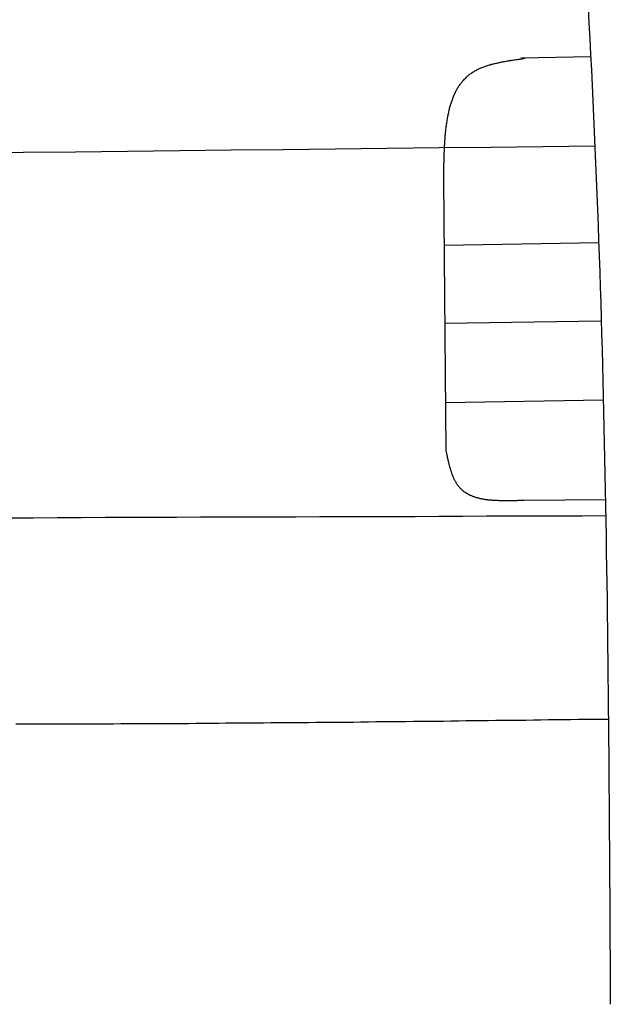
# Model space of a CAD drawing. Extents: x 562 to 7231, y 5417 to 12926.
# Tile 58 of 61: x 5418 to 5718, y 10931 to 11431. Entities that reach past the tile are written whole.
import ezdxf

# ---------------------------------------------------------------- set-up
doc = ezdxf.new("R2010")
doc.units = 0
doc.layers.add('CAR', color=10, linetype='CONTINUOUS')

msp = doc.modelspace()

# ---------------------------------------------------------------- linework, layer by layer
at = {"layer": 'CAR'}
for p, q in [((5707.845, 11412.254), (5672.421, 11411.511)), ((5633.032, 11349.504), (5634.253, 11212.429)), ((5633.326, 11316.52), (5711.918, 11317.9)), ((5633.679, 11276.909), (5713.201, 11278.088)), ((5634.038, 11236.531), (5714.275, 11237.864)), ((5674.027, 11186.941), (5715.346, 11187.259))]:
    msp.add_line(p, q, dxfattribs=at)
for points in [[(5706.5, 11437.1, 0), (5706.94, 11429.2, 0), (5707.37, 11421.3, 0), (5707.78, 11413.4, 0), (5708.19, 11405.6, 0), (5708.58, 11397.7, 0), (5708.96, 11389.8, 0), (5709.33, 11381.9, 0), (5709.68, 11374, 0), (5710.03, 11366.1, 0), (5710.37, 11358.2, 0), (5710.69, 11350.3, 0), (5711, 11342.5, 0), (5711.31, 11334.6, 0), (5711.6, 11326.7, 0), (5711.89, 11318.8, 0), (5712.16, 11310.9, 0), (5712.43, 11303, 0), (5712.68, 11295.1, 0), (5712.93, 11287.2, 0), (5713.17, 11279.3, 0), (5713.4, 11271.4, 0), (5713.62, 11263.5, 0), (5713.83, 11255.6, 0), (5714.03, 11247.7, 0), (5714.23, 11239.7, 0), (5714.42, 11231.8, 0), (5714.6, 11223.9, 0), (5714.77, 11216, 0), (5714.94, 11208.1, 0), (5715.1, 11200.2, 0), (5715.25, 11192.3, 0), (5715.4, 11184.4, 0), (5715.54, 11176.5, 0), (5715.67, 11168.5, 0), (5715.8, 11160.6, 0), (5715.92, 11152.7, 0), (5716.04, 11144.8, 0), (5716.15, 11136.9, 0), (5716.26, 11129, 0), (5716.36, 11121, 0), (5716.46, 11113.1, 0), (5716.55, 11105.2, 0), (5716.64, 11097.3, 0), (5716.72, 11089.4, 0), (5716.8, 11081.4, 0), (5716.88, 11073.5, 0), (5716.95, 11065.6, 0), (5717.02, 11057.7, 0), (5717.09, 11049.8, 0), (5717.15, 11041.8, 0), (5717.21, 11033.9, 0), (5717.27, 11026, 0), (5717.32, 11018.1, 0), (5717.38, 11010.1, 0), (5717.43, 11002.2, 0), (5717.48, 10994.3, 0), (5717.53, 10986.4, 0), (5717.57, 10978.4, 0), (5717.62, 10970.5, 0), (5717.66, 10962.6, 0), (5717.71, 10954.7, 0), (5717.75, 10946.7, 0), (5717.79, 10938.8, 0), (5717.83, 10930.9, 0)], [(5674.52, 11411.3, 0), (5673.94, 11411.2, 0), (5673.36, 11411.1, 0), (5672.79, 11411, 0), (5672.21, 11410.9, 0), (5671.64, 11410.9, 0), (5671.06, 11410.8, 0), (5670.49, 11410.7, 0), (5669.92, 11410.6, 0), (5669.34, 11410.5, 0), (5668.77, 11410.5, 0), (5668.2, 11410.4, 0), (5667.64, 11410.3, 0), (5667.07, 11410.2, 0), (5666.51, 11410.1, 0), (5665.94, 11410, 0), (5665.38, 11409.9, 0), (5664.83, 11409.8, 0), (5664.27, 11409.7, 0), (5663.72, 11409.6, 0), (5663.16, 11409.5, 0), (5662.62, 11409.4, 0), (5662.07, 11409.3, 0), (5661.53, 11409.2, 0), (5660.99, 11409.1, 0), (5660.45, 11409, 0), (5659.92, 11408.8, 0), (5659.39, 11408.7, 0), (5658.86, 11408.6, 0), (5658.34, 11408.5, 0), (5657.82, 11408.3, 0), (5657.31, 11408.2, 0), (5656.8, 11408, 0), (5656.29, 11407.9, 0), (5655.79, 11407.7, 0), (5655.29, 11407.6, 0), (5654.8, 11407.4, 0), (5654.31, 11407.3, 0), (5653.83, 11407.1, 0), (5653.35, 11406.9, 0), (5652.88, 11406.7, 0), (5652.41, 11406.6, 0), (5651.95, 11406.4, 0), (5651.5, 11406.2, 0), (5651.04, 11406, 0), (5650.6, 11405.8, 0), (5650.16, 11405.5, 0), (5649.73, 11405.3, 0), (5649.3, 11405.1, 0), (5648.88, 11404.9, 0), (5648.47, 11404.6, 0), (5648.06, 11404.4, 0), (5647.67, 11404.1, 0), (5647.27, 11403.9, 0), (5646.89, 11403.6, 0), (5646.51, 11403.3, 0), (5646.14, 11403.1, 0), (5645.77, 11402.8, 0), (5645.42, 11402.5, 0), (5645.06, 11402.2, 0), (5644.72, 11401.9, 0), (5644.38, 11401.6, 0), (5644.05, 11401.2, 0), (5643.73, 11400.9, 0), (5643.41, 11400.6, 0), (5643.1, 11400.2, 0), (5642.8, 11399.9, 0), (5642.5, 11399.5, 0), (5642.21, 11399.2, 0), (5641.92, 11398.8, 0), (5641.64, 11398.4, 0), (5641.37, 11398.1, 0), (5641.1, 11397.7, 0), (5640.84, 11397.3, 0), (5640.58, 11396.9, 0), (5640.33, 11396.5, 0), (5640.09, 11396.1, 0), (5639.85, 11395.7, 0), (5639.62, 11395.3, 0), (5639.39, 11394.9, 0), (5639.17, 11394.4, 0), (5638.95, 11394, 0), (5638.74, 11393.6, 0), (5638.54, 11393.1, 0), (5638.34, 11392.7, 0), (5638.14, 11392.2, 0), (5637.95, 11391.8, 0), (5637.76, 11391.3, 0), (5637.58, 11390.8, 0), (5637.41, 11390.4, 0), (5637.23, 11389.9, 0), (5637.07, 11389.4, 0), (5636.91, 11388.9, 0), (5636.75, 11388.4, 0), (5636.6, 11387.9, 0), (5636.45, 11387.4, 0), (5636.3, 11386.9, 0), (5636.16, 11386.4, 0), (5636.03, 11385.9, 0), (5635.9, 11385.4, 0), (5635.77, 11384.9, 0), (5635.65, 11384.3, 0), (5635.53, 11383.8, 0), (5635.41, 11383.3, 0), (5635.3, 11382.8, 0), (5635.19, 11382.2, 0), (5635.09, 11381.7, 0), (5634.99, 11381.1, 0), (5634.89, 11380.6, 0), (5634.8, 11380, 0), (5634.71, 11379.5, 0), (5634.62, 11378.9, 0), (5634.53, 11378.3, 0), (5634.45, 11377.8, 0), (5634.38, 11377.2, 0), (5634.3, 11376.6, 0), (5634.23, 11376.1, 0), (5634.16, 11375.5, 0), (5634.1, 11374.9, 0), (5634.03, 11374.3, 0), (5633.97, 11373.7, 0), (5633.92, 11373.1, 0), (5633.86, 11372.6, 0), (5633.81, 11372, 0), (5633.76, 11371.4, 0), (5633.71, 11370.8, 0), (5633.67, 11370.2, 0), (5633.62, 11369.6, 0), (5633.58, 11369, 0), (5633.55, 11368.4, 0), (5633.51, 11367.7, 0), (5633.47, 11367.1, 0), (5633.44, 11366.5, 0), (5633.41, 11365.9, 0), (5633.38, 11365.3, 0), (5633.35, 11364.7, 0), (5633.33, 11364, 0), (5633.31, 11363.4, 0), (5633.28, 11362.8, 0), (5633.26, 11362.2, 0), (5633.24, 11361.6, 0), (5633.22, 11360.9, 0), (5633.21, 11360.3, 0), (5633.19, 11359.7, 0), (5633.17, 11359, 0), (5633.16, 11358.4, 0), (5633.15, 11357.8, 0), (5633.13, 11357.1, 0), (5633.12, 11356.5, 0), (5633.11, 11355.9, 0), (5633.1, 11355.2, 0), (5633.09, 11354.6, 0), (5633.08, 11354, 0), (5633.08, 11353.3, 0), (5633.07, 11352.7, 0), (5633.06, 11352.1, 0), (5633.05, 11351.4, 0), (5633.05, 11350.8, 0), (5633.04, 11350.1, 0), (5633.03, 11349.5, 0)], [(5710, 11366.8, 0), (5683.61, 11366.5, 0), (5657.21, 11366.2, 0), (5630.82, 11365.9, 0), (5604.43, 11365.6, 0), (5578.03, 11365.3, 0), (5551.64, 11365, 0), (5525.25, 11364.7, 0), (5498.85, 11364.4, 0), (5472.46, 11364.1, 0), (5446.06, 11363.8, 0), (5419.67, 11363.5, 0), (5393.28, 11363.2, 0)], [(5634.25, 11212.4, 0), (5634.33, 11212.1, 0), (5634.4, 11211.7, 0), (5634.48, 11211.3, 0), (5634.55, 11211, 0), (5634.63, 11210.6, 0), (5634.7, 11210.2, 0), (5634.78, 11209.9, 0), (5634.85, 11209.5, 0), (5634.93, 11209.2, 0), (5635.01, 11208.8, 0), (5635.09, 11208.4, 0), (5635.17, 11208.1, 0), (5635.25, 11207.7, 0), (5635.33, 11207.4, 0), (5635.41, 11207, 0), (5635.49, 11206.7, 0), (5635.58, 11206.3, 0), (5635.66, 11206, 0), (5635.75, 11205.6, 0), (5635.83, 11205.3, 0), (5635.92, 11204.9, 0), (5636.01, 11204.6, 0), (5636.11, 11204.2, 0), (5636.2, 11203.9, 0), (5636.29, 11203.5, 0), (5636.39, 11203.2, 0), (5636.49, 11202.9, 0), (5636.59, 11202.5, 0), (5636.69, 11202.2, 0), (5636.8, 11201.9, 0), (5636.9, 11201.5, 0), (5637.01, 11201.2, 0), (5637.12, 11200.9, 0), (5637.24, 11200.6, 0), (5637.35, 11200.3, 0), (5637.47, 11199.9, 0), (5637.59, 11199.6, 0), (5637.71, 11199.3, 0), (5637.84, 11199, 0), (5637.96, 11198.7, 0), (5638.1, 11198.4, 0), (5638.23, 11198.1, 0), (5638.37, 11197.8, 0), (5638.51, 11197.5, 0), (5638.65, 11197.3, 0), (5638.79, 11197, 0), (5638.94, 11196.7, 0), (5639.09, 11196.4, 0), (5639.25, 11196.1, 0), (5639.41, 11195.9, 0), (5639.57, 11195.6, 0), (5639.74, 11195.4, 0), (5639.9, 11195.1, 0), (5640.08, 11194.9, 0), (5640.25, 11194.6, 0), (5640.43, 11194.4, 0), (5640.62, 11194.1, 0), (5640.81, 11193.9, 0), (5641, 11193.7, 0), (5641.19, 11193.4, 0), (5641.39, 11193.2, 0), (5641.6, 11193, 0), (5641.81, 11192.8, 0), (5642.02, 11192.6, 0), (5642.23, 11192.4, 0), (5642.45, 11192.2, 0), (5642.68, 11192, 0), (5642.9, 11191.8, 0), (5643.13, 11191.6, 0), (5643.37, 11191.5, 0), (5643.61, 11191.3, 0), (5643.85, 11191.1, 0), (5644.09, 11191, 0), (5644.34, 11190.8, 0), (5644.6, 11190.6, 0), (5644.85, 11190.5, 0), (5645.11, 11190.3, 0), (5645.37, 11190.2, 0), (5645.64, 11190, 0), (5645.91, 11189.9, 0), (5646.18, 11189.8, 0), (5646.46, 11189.6, 0), (5646.74, 11189.5, 0), (5647.02, 11189.4, 0), (5647.3, 11189.3, 0), (5647.59, 11189.2, 0), (5647.88, 11189, 0), (5648.18, 11188.9, 0), (5648.47, 11188.8, 0), (5648.77, 11188.7, 0), (5649.07, 11188.6, 0), (5649.38, 11188.5, 0), (5649.69, 11188.4, 0), (5650, 11188.3, 0), (5650.31, 11188.3, 0), (5650.63, 11188.2, 0), (5650.95, 11188.1, 0), (5651.27, 11188, 0), (5651.59, 11187.9, 0), (5651.92, 11187.9, 0), (5652.25, 11187.8, 0), (5652.58, 11187.7, 0), (5652.91, 11187.7, 0), (5653.25, 11187.6, 0), (5653.58, 11187.5, 0), (5653.92, 11187.5, 0), (5654.27, 11187.4, 0), (5654.61, 11187.4, 0), (5654.96, 11187.3, 0), (5655.3, 11187.3, 0), (5655.65, 11187.2, 0), (5656.01, 11187.2, 0), (5656.36, 11187.2, 0), (5656.72, 11187.1, 0), (5657.07, 11187.1, 0), (5657.43, 11187.1, 0), (5657.8, 11187, 0), (5658.16, 11187, 0), (5658.52, 11187, 0), (5658.89, 11187, 0), (5659.26, 11186.9, 0), (5659.63, 11186.9, 0), (5660, 11186.9, 0), (5660.37, 11186.9, 0), (5660.75, 11186.9, 0), (5661.12, 11186.8, 0), (5661.5, 11186.8, 0), (5661.88, 11186.8, 0), (5662.26, 11186.8, 0), (5662.64, 11186.8, 0), (5663.02, 11186.8, 0), (5663.4, 11186.8, 0), (5663.79, 11186.8, 0), (5664.17, 11186.8, 0), (5664.56, 11186.8, 0), (5664.95, 11186.8, 0), (5665.33, 11186.8, 0), (5665.72, 11186.8, 0), (5666.11, 11186.8, 0), (5666.5, 11186.8, 0), (5666.89, 11186.8, 0), (5667.29, 11186.8, 0), (5667.68, 11186.8, 0), (5668.07, 11186.8, 0), (5668.47, 11186.8, 0), (5668.86, 11186.8, 0), (5669.26, 11186.8, 0), (5669.65, 11186.8, 0), (5670.05, 11186.8, 0), (5670.45, 11186.8, 0), (5670.84, 11186.9, 0), (5671.24, 11186.9, 0), (5671.64, 11186.9, 0), (5672.04, 11186.9, 0), (5672.43, 11186.9, 0), (5672.83, 11186.9, 0), (5673.23, 11186.9, 0), (5673.63, 11186.9, 0), (5674.03, 11186.9, 0)], [(5715.5, 11179, 0), (5703.38, 11178.9, 0), (5691.27, 11178.9, 0), (5679.16, 11178.9, 0), (5667.05, 11178.8, 0), (5654.93, 11178.8, 0), (5642.82, 11178.7, 0), (5630.71, 11178.7, 0), (5618.6, 11178.6, 0), (5606.49, 11178.6, 0), (5594.37, 11178.6, 0), (5582.26, 11178.5, 0), (5570.15, 11178.5, 0), (5558.04, 11178.4, 0), (5545.93, 11178.4, 0), (5533.81, 11178.4, 0), (5521.7, 11178.3, 0), (5509.59, 11178.3, 0), (5497.48, 11178.2, 0), (5485.36, 11178.2, 0), (5473.25, 11178.1, 0), (5461.14, 11178.1, 0), (5449.03, 11178, 0), (5436.92, 11178, 0), (5424.8, 11177.9, 0), (5412.69, 11177.9, 0)], [(5415.76, 11073.3, 0), (5419.58, 11073.3, 0), (5423.39, 11073.3, 0), (5427.2, 11073.3, 0), (5431.01, 11073.3, 0), (5434.82, 11073.3, 0), (5438.63, 11073.3, 0), (5442.44, 11073.3, 0), (5446.26, 11073.4, 0), (5450.07, 11073.4, 0), (5453.88, 11073.4, 0), (5457.69, 11073.4, 0), (5461.5, 11073.4, 0), (5465.31, 11073.4, 0), (5469.12, 11073.5, 0), (5472.93, 11073.5, 0), (5476.75, 11073.5, 0), (5480.56, 11073.5, 0), (5484.37, 11073.5, 0), (5488.18, 11073.5, 0), (5491.99, 11073.6, 0), (5495.8, 11073.6, 0), (5499.61, 11073.6, 0), (5503.43, 11073.6, 0), (5507.24, 11073.7, 0), (5511.05, 11073.7, 0), (5514.86, 11073.7, 0), (5518.67, 11073.7, 0), (5522.48, 11073.8, 0), (5526.29, 11073.8, 0), (5530.1, 11073.8, 0), (5533.92, 11073.9, 0), (5537.73, 11073.9, 0), (5541.54, 11073.9, 0), (5545.35, 11074, 0), (5549.16, 11074, 0), (5552.97, 11074, 0), (5556.78, 11074.1, 0), (5560.6, 11074.1, 0), (5564.41, 11074.1, 0), (5568.22, 11074.2, 0), (5572.03, 11074.2, 0), (5575.84, 11074.2, 0), (5579.65, 11074.3, 0), (5583.46, 11074.3, 0), (5587.27, 11074.3, 0), (5591.09, 11074.4, 0), (5594.9, 11074.4, 0), (5598.71, 11074.5, 0), (5602.52, 11074.5, 0), (5606.33, 11074.5, 0), (5610.14, 11074.6, 0), (5613.95, 11074.6, 0), (5617.76, 11074.7, 0), (5621.58, 11074.7, 0), (5625.39, 11074.8, 0), (5629.2, 11074.8, 0), (5633.01, 11074.8, 0), (5636.82, 11074.9, 0), (5640.63, 11074.9, 0), (5644.44, 11075, 0), (5648.25, 11075, 0), (5652.07, 11075.1, 0), (5655.88, 11075.1, 0), (5659.69, 11075.2, 0), (5663.5, 11075.2, 0), (5667.31, 11075.2, 0), (5671.12, 11075.3, 0), (5674.93, 11075.3, 0), (5678.74, 11075.4, 0), (5682.56, 11075.4, 0), (5686.37, 11075.5, 0), (5690.18, 11075.5, 0), (5693.99, 11075.6, 0), (5697.8, 11075.6, 0), (5701.61, 11075.7, 0), (5705.42, 11075.7, 0), (5709.23, 11075.8, 0), (5713.05, 11075.8, 0), (5716.86, 11075.8, 0)]]:
    msp.add_polyline3d(points, dxfattribs=at)

doc.saveas('drawing.dxf')
